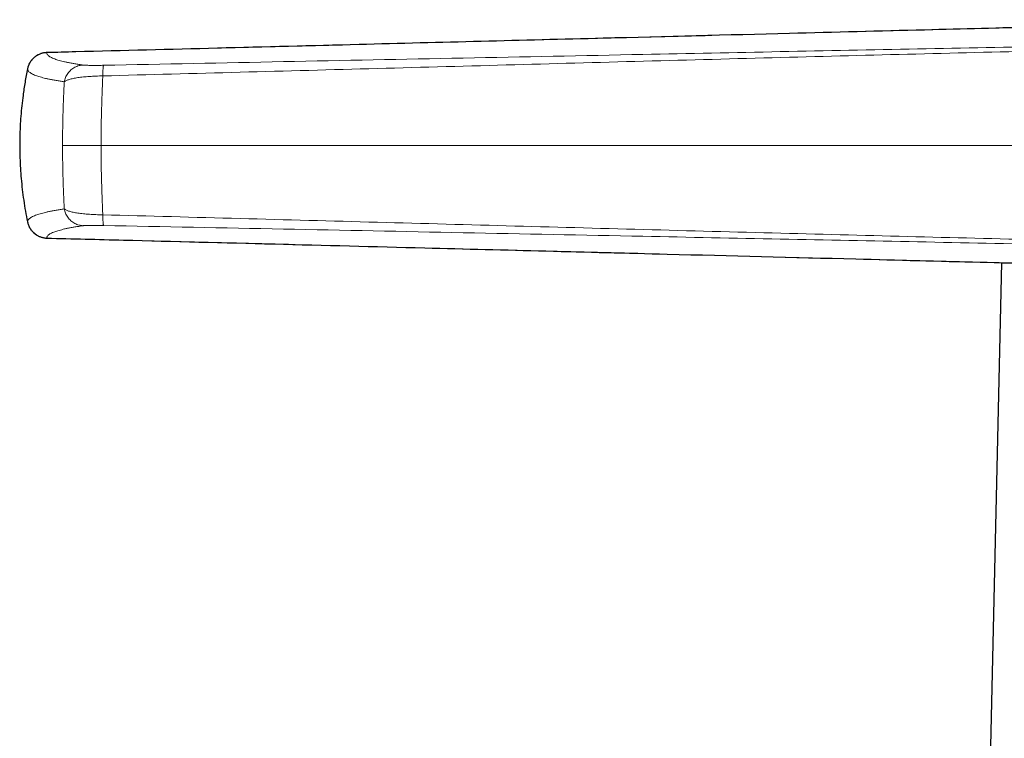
# Model space of a CAD drawing. Header units: millimetres. Extents: x 8 to 834, y 12 to 760.
# Tile 4 of 65: x 187 to 226, y 551 to 580. Entities that reach past the tile are written whole.
import ezdxf

# ---------------------------------------------------------------- set-up
doc = ezdxf.new("R2010")
doc.units = ezdxf.units.MM

msp = doc.modelspace()

# ---------------------------------------------------------------- linework, layer by layer
at = {"color": 7, "linetype": 'Continuous', "lineweight": 30}
for p, q in [((187.289, 578.039), (187.31, 578.077)), ((225.86, 570.167), (225.256, 543.755))]:
    msp.add_line(p, q, dxfattribs=at)
at = {"color": 252, "linetype": 'Continuous', "lineweight": 0}
for p, q in [((188.616, 574.818), (190.143, 574.818)), ((239.309, 574.818), (190.143, 574.818)), ((187.992, 571.143), (187.993, 571.142))]:
    msp.add_line(p, q, dxfattribs=at)
at = {"color": 7, "linetype": 'Continuous', "lineweight": 30, "flags": 128}
msp.add_lwpolyline([(187.31, 578.077), (187.29, 578.039), (187.264, 577.98), (187.243, 577.918), (187.227, 577.854), (187.227, 577.854), (187.227, 577.854)], dxfattribs=at)
at = {"color": 252, "linetype": 'Continuous', "lineweight": 0}
msp.add_arc((188.012, 571.942), 0.8, 208.6283, 268.6346, dxfattribs=at)
at = {"color": 7, "linetype": 'Continuous', "lineweight": 30}
for points, knots in [([(238.851, 579.799), (238.18, 579.782), (236.678, 579.745), (234.168, 579.681), (230.995, 579.6), (227.149, 579.502), (222.522, 579.383), (216.77, 579.235), (209.292, 579.043), (199.859, 578.8), (192.502, 578.61), (188.375, 578.503), (187.992, 578.493)], [0, 0, 0, 0, 0.039571, 0.088569, 0.147987, 0.226741, 0.315411, 0.42091, 0.566025, 0.756523, 0.977409, 1, 1, 1, 1]), ([(187.992, 578.494), (187.991, 578.494), (187.973, 578.493), (187.939, 578.491), (187.888, 578.485), (187.837, 578.475), (187.785, 578.461), (187.735, 578.445), (187.685, 578.424), (187.637, 578.401), (187.591, 578.375), (187.548, 578.346), (187.506, 578.313), (187.466, 578.278), (187.428, 578.241), (187.392, 578.2), (187.36, 578.158), (187.332, 578.117), (187.316, 578.089), (187.31, 578.077)], [0, 0, 0, 0, 0.004236, 0.063201, 0.123163, 0.187437, 0.250893, 0.314573, 0.378342, 0.442381, 0.505261, 0.567942, 0.631082, 0.69461, 0.75844, 0.822469, 0.886554, 0.950575, 1, 1, 1, 1]), ([(187.227, 577.854), (187.209, 577.766), (187.174, 577.592), (187.127, 577.329), (187.085, 577.065), (187.04, 576.752), (186.997, 576.39), (186.959, 575.979), (186.933, 575.566), (186.918, 575.152), (186.915, 574.736), (186.923, 574.322), (186.942, 573.91), (186.973, 573.493), (187.016, 573.069), (187.073, 572.638), (187.142, 572.209), (187.198, 571.924), (187.227, 571.782)], [0, 0, 0, 0, 0.04368, 0.087374, 0.13111, 0.17486, 0.242359, 0.309858, 0.377564, 0.44527, 0.513369, 0.58152, 0.648575, 0.71568, 0.78664, 0.8576, 0.9288, 1, 1, 1, 1]), ([(187.227, 571.782), (187.227, 571.782), (187.231, 571.761), (187.242, 571.719), (187.262, 571.658), (187.285, 571.604), (187.303, 571.572), (187.31, 571.559)], [0, 0, 0, 0, 0.000251, 0.269653, 0.539055, 0.815767, 1, 1, 1, 1]), ([(187.31, 571.559), (187.303, 571.571), (187.295, 571.583), (187.29, 571.597), (187.289, 571.597)], [0, 0, 0, 0, 0.979226, 1, 1, 1, 1]), ([(187.309, 571.559), (187.317, 571.545), (187.333, 571.516), (187.362, 571.474), (187.395, 571.432), (187.43, 571.392), (187.468, 571.355), (187.509, 571.32), (187.551, 571.287), (187.596, 571.258), (187.643, 571.232), (187.69, 571.209), (187.739, 571.189), (187.789, 571.173), (187.841, 571.16), (187.893, 571.15), (187.943, 571.145), (187.976, 571.142), (187.991, 571.142), (187.992, 571.142)], [0, 0, 0, 0, 0.0561337, 0.1189762, 0.1822537, 0.2458945, 0.3098071, 0.3738783, 0.4379632, 0.5019503, 0.5657382, 0.6286696, 0.6911615, 0.754576, 0.8182345, 0.8820152, 0.9438578, 0.9987319, 1, 1, 1, 1]), ([(187.992, 571.142), (189.005, 571.116), (194, 570.987), (202.202, 570.775), (211.883, 570.526), (219.228, 570.338), (224.836, 570.193), (229.251, 570.08), (232.962, 569.985), (235.988, 569.908), (237.833, 569.862), (238.734, 569.839), (238.851, 569.837)], [0, 0, 0, 0, 0.059778, 0.29468, 0.483845, 0.630842, 0.727952, 0.81464, 0.891251, 0.94684, 0.993133, 1, 1, 1, 1])]:
    msp.add_open_spline(points, degree=3, knots=knots, dxfattribs=at)
at = {"color": 252, "linetype": 'Continuous', "lineweight": 0}
for points, knots in [([(238.852, 579.799), (238.852, 579.799), (237.454, 579.764), (234.66, 579.694), (229.073, 579.55), (222.041, 579.37), (213.565, 579.152), (202.2, 578.86), (193.676, 578.64), (187.993, 578.493)], [0, 0, 0, 0, 0.000001, 0.082385, 0.164769, 0.329538, 0.497154, 0.664769, 1, 1, 1, 1]), ([(190.212, 577.571), (192.027, 577.619), (195.658, 577.717), (201.104, 577.865), (206.55, 578.014), (211.997, 578.164), (217.413, 578.309), (222.796, 578.448), (228.148, 578.58), (233.499, 578.708), (237.067, 578.789), (238.851, 578.829)], [0, 0, 0, 0, 0.1119912, 0.2239828, 0.3359774, 0.4479783, 0.5599865, 0.6699961, 0.7800044, 0.8900056, 1, 1, 1, 1]), ([(238.869, 578.97), (237.053, 578.934), (233.422, 578.862), (227.974, 578.751), (222.527, 578.641), (217.081, 578.532), (211.074, 578.411), (204.504, 578.279), (197.373, 578.136), (192.619, 578.04), (190.242, 577.992)], [0, 0, 0, 0, 0.112003, 0.224002, 0.335997, 0.447993, 0.559991, 0.706659, 0.853329, 1, 1, 1, 1]), ([(187.993, 578.493), (187.993, 578.493), (187.971, 578.493), (187.926, 578.49), (187.859, 578.48), (187.793, 578.464), (187.728, 578.442), (187.666, 578.416), (187.606, 578.384), (187.548, 578.347), (187.494, 578.305), (187.444, 578.259), (187.398, 578.209), (187.357, 578.155), (187.327, 578.11), (187.313, 578.084), (187.31, 578.077)], [0, 0, 0, 0, 0.000072, 0.080037, 0.160002, 0.242307, 0.324612, 0.404613, 0.484614, 0.566959, 0.649304, 0.729308, 0.809312, 0.89167, 0.974027, 1, 1, 1, 1]), ([(189.439, 578.001), (189.381, 578.01), (189.266, 578.027), (189.105, 578.053), (188.955, 578.08), (188.816, 578.106), (188.691, 578.133), (188.579, 578.16), (188.478, 578.187), (188.388, 578.214), (188.301, 578.244), (188.22, 578.277), (188.146, 578.312), (188.087, 578.347), (188.041, 578.383), (188.009, 578.42), (187.991, 578.456), (187.992, 578.481), (187.993, 578.493)], [0, 0, 0, 0, 0.057372, 0.114598, 0.17171, 0.22874, 0.285725, 0.34169, 0.397668, 0.453667, 0.509694, 0.579598, 0.649549, 0.71954, 0.789565, 0.859628, 0.929752, 1, 1, 1, 1]), ([(189.439, 578.001), (189.411, 578), (189.354, 577.996), (189.268, 577.979), (189.183, 577.951), (189.099, 577.913), (189.019, 577.865), (188.945, 577.807), (188.878, 577.74), (188.82, 577.667), (188.771, 577.588), (188.732, 577.505), (188.702, 577.421), (188.691, 577.364), (188.685, 577.336)], [0, 0, 0, 0, 0.078347, 0.159284, 0.242418, 0.327281, 0.413336, 0.5, 0.586664, 0.672719, 0.757582, 0.840716, 0.921653, 1, 1, 1, 1]), ([(190.242, 577.992), (190.21, 577.991), (190.145, 577.99), (190.051, 577.989), (189.96, 577.988), (189.874, 577.988), (189.793, 577.988), (189.719, 577.989), (189.652, 577.99), (189.592, 577.991), (189.541, 577.993), (189.498, 577.996), (189.463, 577.998), (189.447, 578), (189.439, 578.001)], [0, 0, 0, 0, 0.080836, 0.161276, 0.242242, 0.323763, 0.405514, 0.487771, 0.570788, 0.654788, 0.739816, 0.825801, 0.912595, 1, 1, 1, 1]), ([(190.242, 577.992), (190.24, 577.99), (190.236, 577.985), (190.231, 577.961), (190.226, 577.924), (190.222, 577.874), (190.218, 577.811), (190.215, 577.739), (190.213, 577.659), (190.212, 577.6), (190.212, 577.571)], [0, 0, 0, 0, 0.121274, 0.245686, 0.372283, 0.5, 0.627717, 0.754314, 0.878726, 1, 1, 1, 1]), ([(187.227, 577.854), (187.226, 577.841), (187.225, 577.815), (187.244, 577.776), (187.276, 577.738), (187.323, 577.7), (187.384, 577.662), (187.459, 577.625), (187.541, 577.591), (187.63, 577.559), (187.723, 577.53), (187.826, 577.501), (187.942, 577.473), (188.068, 577.444), (188.207, 577.417), (188.356, 577.39), (188.515, 577.363), (188.628, 577.345), (188.685, 577.336)], [0, 0, 0, 0, 0.070365, 0.140644, 0.210842, 0.280975, 0.351057, 0.421106, 0.491138, 0.548032, 0.604933, 0.661847, 0.718786, 0.775759, 0.831757, 0.887797, 0.943879, 1, 1, 1, 1]), ([(188.685, 577.336), (188.696, 577.345), (188.719, 577.362), (188.765, 577.386), (188.82, 577.409), (188.884, 577.431), (188.956, 577.451), (189.037, 577.47), (189.126, 577.487), (189.223, 577.503), (189.327, 577.517), (189.439, 577.53), (189.557, 577.541), (189.68, 577.55), (189.809, 577.558), (189.94, 577.564), (190.075, 577.568), (190.166, 577.57), (190.212, 577.571)], [0, 0, 0, 0, 0.061346, 0.123048, 0.185018, 0.247171, 0.309432, 0.371749, 0.434095, 0.496481, 0.558973, 0.621628, 0.684494, 0.747643, 0.810751, 0.873635, 0.93661, 1, 1, 1, 1]), ([(190.143, 574.818), (190.143, 574.818), (190.143, 574.909), (190.144, 575.09), (190.146, 575.362), (190.149, 575.634), (190.154, 575.906), (190.161, 576.177), (190.169, 576.454), (190.178, 576.734), (190.188, 577.018), (190.199, 577.298), (190.208, 577.48), (190.212, 577.571)], [0, 0, 0, 0, 0.000021, 0.094813, 0.189669, 0.28447, 0.381352, 0.478292, 0.575181, 0.680853, 0.786526, 0.893263, 1, 1, 1, 1]), ([(188.685, 577.336), (188.682, 577.272), (188.675, 577.143), (188.666, 576.944), (188.657, 576.74), (188.648, 576.532), (188.64, 576.318), (188.634, 576.105), (188.628, 575.894), (188.624, 575.683), (188.62, 575.47), (188.618, 575.254), (188.617, 575.036), (188.616, 574.891), (188.616, 574.818)], [0, 0, 0, 0, 0.083895, 0.1678331, 0.2517329, 0.3370784, 0.4224632, 0.5078092, 0.5891201, 0.6704648, 0.7517717, 0.8345035, 0.9172769, 1, 1, 1, 1]), ([(188.685, 572.299), (188.682, 572.364), (188.675, 572.492), (188.666, 572.691), (188.657, 572.895), (188.648, 573.104), (188.64, 573.317), (188.634, 573.53), (188.628, 573.742), (188.624, 573.952), (188.62, 574.165), (188.618, 574.381), (188.617, 574.599), (188.616, 574.745), (188.616, 574.818)], [0, 0, 0, 0, 0.083895, 0.1678331, 0.2517329, 0.3370784, 0.4224632, 0.5078092, 0.5891201, 0.6704648, 0.7517717, 0.8345035, 0.9172769, 1, 1, 1, 1]), ([(190.143, 574.818), (190.143, 574.818), (190.143, 574.727), (190.144, 574.545), (190.146, 574.274), (190.149, 574.002), (190.154, 573.73), (190.161, 573.458), (190.169, 573.182), (190.178, 572.901), (190.188, 572.617), (190.199, 572.337), (190.208, 572.156), (190.212, 572.065)], [0, 0, 0, 0, 0.000021, 0.094813, 0.189669, 0.28447, 0.381352, 0.478292, 0.575181, 0.680853, 0.786526, 0.893263, 1, 1, 1, 1]), ([(187.227, 571.782), (187.226, 571.795), (187.225, 571.821), (187.244, 571.86), (187.276, 571.898), (187.323, 571.936), (187.384, 571.973), (187.459, 572.01), (187.541, 572.044), (187.63, 572.076), (187.723, 572.105), (187.826, 572.134), (187.942, 572.163), (188.068, 572.191), (188.207, 572.219), (188.356, 572.246), (188.515, 572.273), (188.628, 572.29), (188.685, 572.299)], [0, 0, 0, 0, 0.070365, 0.140644, 0.210842, 0.280975, 0.351057, 0.421106, 0.491138, 0.548032, 0.604933, 0.661847, 0.718786, 0.775759, 0.831757, 0.887797, 0.943879, 1, 1, 1, 1]), ([(188.685, 572.299), (188.696, 572.291), (188.719, 572.273), (188.765, 572.249), (188.82, 572.226), (188.884, 572.205), (188.956, 572.184), (189.037, 572.165), (189.126, 572.148), (189.223, 572.132), (189.327, 572.118), (189.439, 572.105), (189.557, 572.094), (189.68, 572.085), (189.809, 572.077), (189.94, 572.071), (190.075, 572.067), (190.166, 572.066), (190.212, 572.065)], [0, 0, 0, 0, 0.061346, 0.123048, 0.185018, 0.247171, 0.309432, 0.371749, 0.434095, 0.496481, 0.558973, 0.621628, 0.684494, 0.747643, 0.810751, 0.873635, 0.93661, 1, 1, 1, 1]), ([(189.439, 571.634), (189.411, 571.636), (189.354, 571.639), (189.268, 571.657), (189.183, 571.684), (189.099, 571.722), (189.019, 571.771), (188.945, 571.829), (188.878, 571.895), (188.82, 571.969), (188.771, 572.048), (188.732, 572.13), (188.702, 572.214), (188.691, 572.271), (188.685, 572.299)], [0, 0, 0, 0, 0.078347, 0.159284, 0.242418, 0.327281, 0.413336, 0.5, 0.586664, 0.672719, 0.757582, 0.840716, 0.921653, 1, 1, 1, 1]), ([(190.212, 572.065), (192.027, 572.016), (195.658, 571.918), (201.104, 571.77), (206.55, 571.621), (211.997, 571.472), (217.413, 571.326), (222.796, 571.188), (228.148, 571.056), (233.499, 570.927), (237.067, 570.847), (238.851, 570.806)], [0, 0, 0, 0, 0.1119912, 0.2239828, 0.3359774, 0.4479783, 0.5599865, 0.6699961, 0.7800044, 0.8900056, 1, 1, 1, 1]), ([(190.242, 571.643), (190.24, 571.646), (190.236, 571.651), (190.231, 571.675), (190.226, 571.712), (190.222, 571.762), (190.218, 571.824), (190.215, 571.897), (190.213, 571.977), (190.212, 572.036), (190.212, 572.065)], [0, 0, 0, 0, 0.121274, 0.245686, 0.372283, 0.5, 0.627717, 0.754314, 0.878726, 1, 1, 1, 1]), ([(189.439, 571.634), (189.381, 571.626), (189.266, 571.608), (189.105, 571.582), (188.955, 571.556), (188.816, 571.529), (188.691, 571.503), (188.579, 571.476), (188.478, 571.449), (188.388, 571.421), (188.301, 571.391), (188.22, 571.359), (188.146, 571.324), (188.087, 571.288), (188.041, 571.252), (188.009, 571.216), (187.991, 571.179), (187.992, 571.155), (187.993, 571.142)], [0, 0, 0, 0, 0.057372, 0.114598, 0.17171, 0.22874, 0.285725, 0.34169, 0.397668, 0.453667, 0.509694, 0.579598, 0.649549, 0.71954, 0.789565, 0.859628, 0.929752, 1, 1, 1, 1]), ([(190.242, 571.643), (190.21, 571.644), (190.145, 571.645), (190.051, 571.646), (189.96, 571.647), (189.874, 571.648), (189.793, 571.647), (189.719, 571.647), (189.652, 571.646), (189.592, 571.644), (189.541, 571.642), (189.498, 571.64), (189.463, 571.637), (189.447, 571.635), (189.439, 571.634)], [0, 0, 0, 0, 0.080836, 0.161276, 0.242242, 0.323763, 0.405514, 0.487771, 0.570788, 0.654788, 0.739816, 0.825801, 0.912595, 1, 1, 1, 1]), ([(238.869, 570.665), (237.053, 570.701), (233.422, 570.773), (227.974, 570.885), (222.527, 570.994), (217.081, 571.104), (211.074, 571.224), (204.504, 571.356), (197.373, 571.5), (192.619, 571.595), (190.242, 571.643)], [0, 0, 0, 0, 0.112003, 0.224002, 0.335997, 0.447993, 0.559991, 0.706659, 0.853329, 1, 1, 1, 1]), ([(187.993, 571.142), (193.676, 570.996), (202.2, 570.776), (213.565, 570.483), (222.041, 570.266), (229.073, 570.085), (234.66, 569.942), (237.454, 569.871), (238.852, 569.837), (238.852, 569.837)], [0, 0, 0, 0, 0.335231, 0.502846, 0.670462, 0.83523, 0.917614, 0.999999, 1, 1, 1, 1])]:
    msp.add_open_spline(points, degree=3, knots=knots, dxfattribs=at)

doc.saveas('drawing.dxf')
